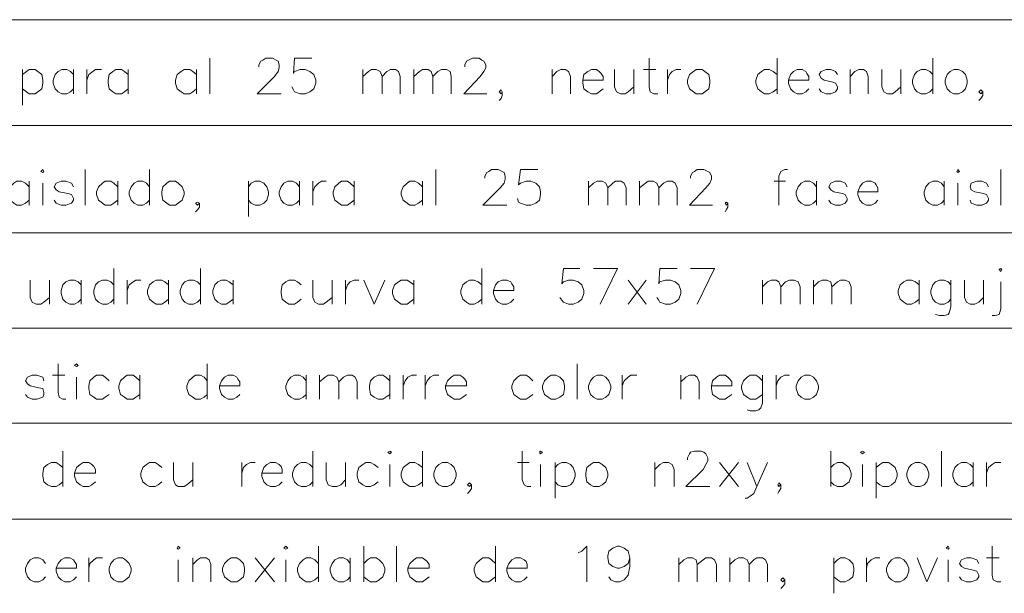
# Model space of a CAD drawing. Header units: millimetres. Extents: x 7 to 3083, y -677 to 294.
# Tile 202 of 256: x 1661 to 1704, y 81 to 106. Entities that reach past the tile are written whole.
import ezdxf

# ---------------------------------------------------------------- set-up
doc = ezdxf.new("R2010")
doc.units = ezdxf.units.MM
doc.layers.add('DGE_CONTORNOS', color=7, linetype='Continuous', lineweight=0)
doc.layers.add('DGE_DATOS', color=7, linetype='Continuous', lineweight=0)

# ---------------------------------------------------------------- blocks, each defined once
blk = doc.blocks.new('DGE_BT_006')
at = {"layer": 'DGE_CONTORNOS', "lineweight": 5}
for points in [[(23.5797, 106.031), (201.9723, 106.031)], [(23.5797, 101.3743), (201.9723, 101.3743)], [(23.5797, 96.633), (201.9723, 96.633)], [(23.5797, 92.442), (201.9723, 92.442)], [(23.5797, 88.251), (201.9723, 88.251)], [(23.5797, 84.0177), (201.9723, 84.0177)]]:
    blk.add_lwpolyline(points, dxfattribs=at)
at = {"layer": 'DGE_CONTORNOS', "lineweight": 13}
for points in [[(69.4267, 104.3377), (69.4267, 102.7714)], [(71.5857, 103.9567), (71.5857, 104.0414), (71.6703, 104.2107), (71.755, 104.253), (71.882, 104.3377), (72.1783, 104.3377), (72.3477, 104.253), (72.4323, 104.2107), (72.4747, 104.0414), (72.4747, 103.9144), (72.4323, 103.745), (72.263, 103.5333), (71.501, 102.7714), (72.5593, 102.7714)], [(73.914, 104.3377), (73.152, 104.3377), (73.1097, 103.6604), (73.152, 103.745), (73.406, 103.8297), (73.6177, 103.8297), (73.8293, 103.745), (73.9987, 103.618), (74.0833, 103.364), (74.0833, 103.237), (73.9987, 102.983), (73.8293, 102.856), (73.6177, 102.7714), (73.406, 102.7714), (73.152, 102.856), (73.1097, 102.9407), (73.025, 103.0677)], [(80.645, 103.9567), (80.645, 104.0414), (80.7297, 104.2107), (80.8143, 104.253), (80.9837, 104.3377), (81.28, 104.3377), (81.407, 104.253), (81.4917, 104.2107), (81.5763, 104.0414), (81.5763, 103.9144), (81.4917, 103.745), (81.3223, 103.5333), (80.6027, 102.7714), (81.6187, 102.7714)], [(88.773, 104.3377), (88.773, 103.0677), (88.8153, 102.856), (88.9847, 102.7714), (89.154, 102.7714)], [(94.4033, 104.3377), (94.4033, 102.7714)], [(101.2613, 104.3377), (101.2613, 102.7714)], [(61.1717, 103.8297), (61.1717, 102.2634)], [(61.1717, 103.618), (61.341, 103.745), (61.468, 103.8297), (61.722, 103.8297), (61.849, 103.745), (62.0183, 103.618), (62.0607, 103.364), (62.0607, 103.237), (62.0183, 102.983), (61.849, 102.856), (61.722, 102.7714), (61.468, 102.7714), (61.341, 102.856), (61.1717, 102.983)], [(63.4153, 103.618), (63.2883, 103.745), (63.119, 103.8297), (62.9073, 103.8297), (62.738, 103.745), (62.611, 103.618), (62.5263, 103.364), (62.5263, 103.237), (62.611, 102.983), (62.738, 102.856), (62.9073, 102.7714), (63.119, 102.7714), (63.2883, 102.856), (63.4153, 102.983)], [(63.4153, 103.8297), (63.4153, 102.7714)], [(64.008, 103.8297), (64.008, 102.7714)], [(64.008, 103.364), (64.0927, 103.618), (64.262, 103.745), (64.389, 103.8297), (64.643, 103.8297)], [(65.8283, 103.618), (65.659, 103.745), (65.532, 103.8297), (65.278, 103.8297), (65.151, 103.745), (64.9817, 103.618), (64.9393, 103.364), (64.9393, 103.237), (64.9817, 102.983), (65.151, 102.856), (65.278, 102.7714), (65.532, 102.7714), (65.659, 102.856), (65.8283, 102.983)], [(65.8283, 103.8297), (65.8283, 102.7714)], [(68.834, 103.618), (68.6647, 103.745), (68.5377, 103.8297), (68.2837, 103.8297), (68.1567, 103.745), (67.9873, 103.618), (67.9027, 103.364), (67.9027, 103.237), (67.9873, 102.983), (68.1567, 102.856), (68.2837, 102.7714), (68.5377, 102.7714), (68.6647, 102.856), (68.834, 102.983)], [(68.834, 103.8297), (68.834, 102.7714)], [(76.1577, 103.8297), (76.1577, 102.7714)], [(76.1577, 103.5333), (76.4117, 103.745), (76.5387, 103.8297), (76.7503, 103.8297), (76.9197, 103.745), (77.0043, 103.5333), (77.0043, 102.7714)], [(77.0043, 103.5333), (77.216, 103.745), (77.3853, 103.8297), (77.597, 103.8297), (77.724, 103.745), (77.8087, 103.5333), (77.8087, 102.7714)], [(78.4013, 103.8297), (78.4013, 102.7714)], [(78.4013, 103.5333), (78.6553, 103.745), (78.7823, 103.8297), (79.0363, 103.8297), (79.1633, 103.745), (79.248, 103.5333), (79.248, 102.7714)], [(79.248, 103.5333), (79.4597, 103.745), (79.629, 103.8297), (79.8407, 103.8297), (80.01, 103.745), (80.0523, 103.5333), (80.0523, 102.7714)], [(84.4973, 103.8297), (84.4973, 102.7714)], [(84.4973, 103.5333), (84.709, 103.745), (84.8783, 103.8297), (85.09, 103.8297), (85.217, 103.745), (85.3017, 103.5333), (85.3017, 102.7714)], [(85.852, 103.364), (86.741, 103.364), (86.741, 103.5333), (86.6563, 103.6604), (86.5717, 103.745), (86.4447, 103.8297), (86.233, 103.8297), (86.0637, 103.745), (85.8943, 103.618), (85.852, 103.364), (85.852, 103.237), (85.8943, 102.983), (86.0637, 102.856), (86.233, 102.7714), (86.4447, 102.7714), (86.5717, 102.856), (86.741, 102.983)], [(87.249, 103.8297), (87.249, 103.0677), (87.3337, 102.856), (87.503, 102.7714), (87.7147, 102.7714), (87.8417, 102.856), (88.0957, 103.0677)], [(88.0957, 103.8297), (88.0957, 102.7714)], [(88.519, 103.8297), (89.0693, 103.8297)], [(89.5773, 103.8297), (89.5773, 102.7714)], [(89.5773, 103.364), (89.662, 103.618), (89.789, 103.745), (89.9583, 103.8297), (90.17, 103.8297)], [(90.8473, 103.8297), (90.7203, 103.745), (90.551, 103.618), (90.4663, 103.364), (90.4663, 103.237), (90.551, 102.983), (90.7203, 102.856), (90.8473, 102.7714), (91.1013, 102.7714), (91.2283, 102.856), (91.3977, 102.983), (91.44, 103.237), (91.44, 103.364), (91.3977, 103.618), (91.2283, 103.745), (91.1013, 103.8297), (90.8473, 103.8297)], [(94.4033, 103.618), (94.234, 103.745), (94.0647, 103.8297), (93.853, 103.8297), (93.726, 103.745), (93.5567, 103.618), (93.472, 103.364), (93.472, 103.237), (93.5567, 102.983), (93.726, 102.856), (93.853, 102.7714), (94.0647, 102.7714), (94.234, 102.856), (94.4033, 102.983)], [(94.9113, 103.364), (95.8003, 103.364), (95.8003, 103.5333), (95.7157, 103.6604), (95.6733, 103.745), (95.504, 103.8297), (95.2923, 103.8297), (95.123, 103.745), (94.996, 103.618), (94.9113, 103.364), (94.9113, 103.237), (94.996, 102.983), (95.123, 102.856), (95.2923, 102.7714), (95.504, 102.7714), (95.6733, 102.856), (95.8003, 102.983)], [(97.0703, 103.618), (96.9857, 103.745), (96.774, 103.8297), (96.5623, 103.8297), (96.3507, 103.745), (96.266, 103.618), (96.3507, 103.4487), (96.4777, 103.364), (96.8587, 103.2794), (96.9857, 103.237), (97.0703, 103.0677), (97.0703, 102.983), (96.9857, 102.856), (96.774, 102.7714), (96.5623, 102.7714), (96.3507, 102.856), (96.266, 102.983)], [(97.6207, 103.8297), (97.6207, 102.7714)], [(97.6207, 103.5333), (97.8323, 103.745), (98.0017, 103.8297), (98.2133, 103.8297), (98.3403, 103.745), (98.425, 103.5333), (98.425, 102.7714)], [(99.0177, 103.8297), (99.0177, 103.0677), (99.1023, 102.856), (99.2717, 102.7714), (99.4833, 102.7714), (99.6103, 102.856), (99.8643, 103.0677)], [(99.8643, 103.8297), (99.8643, 102.7714)], [(101.2613, 103.618), (101.1343, 103.745), (100.965, 103.8297), (100.7533, 103.8297), (100.584, 103.745), (100.457, 103.618), (100.3723, 103.364), (100.3723, 103.237), (100.457, 102.983), (100.584, 102.856), (100.7533, 102.7714), (100.965, 102.7714), (101.1343, 102.856), (101.2613, 102.983)], [(102.1927, 103.8297), (102.0233, 103.745), (101.8963, 103.618), (101.8117, 103.364), (101.8117, 103.237), (101.8963, 102.983), (102.0233, 102.856), (102.1927, 102.7714), (102.4043, 102.7714), (102.5737, 102.856), (102.7007, 102.983), (102.7853, 103.237), (102.7853, 103.364), (102.7007, 103.618), (102.5737, 103.745), (102.4043, 103.8297), (102.1927, 103.8297)], [(82.296, 102.856), (82.2537, 102.9407), (82.169, 102.856), (82.2537, 102.7714), (82.296, 102.856), (82.296, 102.6867), (82.2537, 102.5597), (82.169, 102.475)], [(103.4627, 102.856), (103.378, 102.9407), (103.2933, 102.856), (103.378, 102.7714), (103.4627, 102.856), (103.4627, 102.6867), (103.378, 102.5597), (103.2933, 102.475)], [(61.976, 99.3423), (62.0607, 99.427), (62.103, 99.3423), (62.0607, 99.3), (61.976, 99.3423)], [(63.9233, 99.427), (63.9233, 97.8607)], [(66.7597, 99.427), (66.7597, 97.8607)], [(79.375, 99.427), (79.375, 97.8607)], [(81.534, 99.046), (81.534, 99.1307), (81.6187, 99.3), (81.7033, 99.3423), (81.8303, 99.427), (82.1267, 99.427), (82.296, 99.3423), (82.3807, 99.3), (82.423, 99.1307), (82.423, 99.0037), (82.3807, 98.8344), (82.2113, 98.6227), (81.4493, 97.8607), (82.5077, 97.8607)], [(83.8623, 99.427), (83.1003, 99.427), (83.0157, 98.7497), (83.1003, 98.8344), (83.3543, 98.919), (83.566, 98.919), (83.7777, 98.8344), (83.947, 98.665), (83.9893, 98.4534), (83.9893, 98.3264), (83.947, 98.0724), (83.7777, 97.9454), (83.566, 97.8607), (83.3543, 97.8607), (83.1003, 97.9454), (83.0157, 97.9877), (82.9733, 98.157)], [(90.5933, 99.046), (90.5933, 99.1307), (90.678, 99.3), (90.7627, 99.3423), (90.8897, 99.427), (91.186, 99.427), (91.3553, 99.3423), (91.44, 99.3), (91.5247, 99.1307), (91.5247, 99.0037), (91.44, 98.8344), (91.2707, 98.6227), (90.551, 97.8607), (91.567, 97.8607)], [(94.869, 99.427), (94.742, 99.427), (94.5727, 99.3423), (94.488, 99.1307), (94.488, 97.8607)], [(102.3197, 99.3423), (102.362, 99.427), (102.4467, 99.3423), (102.362, 99.3), (102.3197, 99.3423)], [(104.267, 99.427), (104.267, 97.8607)], [(61.468, 98.665), (61.2987, 98.8344), (61.1293, 98.919), (60.9177, 98.919), (60.7907, 98.8344), (60.6213, 98.665), (60.5367, 98.4534), (60.5367, 98.3264), (60.6213, 98.0724), (60.7907, 97.9454), (60.9177, 97.8607), (61.1293, 97.8607), (61.2987, 97.9454), (61.468, 98.0724)], [(61.468, 98.919), (61.468, 97.8607)], [(63.4153, 98.665), (63.3307, 98.8344), (63.0767, 98.919), (62.865, 98.919), (62.6533, 98.8344), (62.5687, 98.665), (62.6533, 98.538), (62.7803, 98.4534), (63.1613, 98.3687), (63.3307, 98.3264), (63.4153, 98.157), (63.4153, 98.0724), (63.3307, 97.9454), (63.0767, 97.8607), (62.865, 97.8607), (62.6533, 97.9454), (62.5687, 98.0724)], [(65.3627, 98.665), (65.1933, 98.8344), (65.0663, 98.919), (64.8123, 98.919), (64.6853, 98.8344), (64.516, 98.665), (64.4313, 98.4534), (64.4313, 98.3264), (64.516, 98.0724), (64.6853, 97.9454), (64.8123, 97.8607), (65.0663, 97.8607), (65.1933, 97.9454), (65.3627, 98.0724)], [(65.3627, 98.919), (65.3627, 97.8607)], [(66.7597, 98.665), (66.6327, 98.8344), (66.4633, 98.919), (66.2517, 98.919), (66.0823, 98.8344), (65.9553, 98.665), (65.8707, 98.4534), (65.8707, 98.3264), (65.9553, 98.0724), (66.0823, 97.9454), (66.2517, 97.8607), (66.4633, 97.8607), (66.6327, 97.9454), (66.7597, 98.0724)], [(67.6487, 98.919), (67.5217, 98.8344), (67.3523, 98.665), (67.31, 98.4534), (67.31, 98.3264), (67.3523, 98.0724), (67.5217, 97.9454), (67.6487, 97.8607), (67.9027, 97.8607), (68.0297, 97.9454), (68.199, 98.0724), (68.2837, 98.3264), (68.2837, 98.4534), (68.199, 98.665), (68.0297, 98.8344), (67.9027, 98.919), (67.6487, 98.919)], [(71.12, 98.919), (71.12, 97.3527)], [(71.12, 98.665), (71.247, 98.8344), (71.4163, 98.919), (71.628, 98.919), (71.7973, 98.8344), (71.9243, 98.665), (72.009, 98.4534), (72.009, 98.3264), (71.9243, 98.0724), (71.7973, 97.9454), (71.628, 97.8607), (71.4163, 97.8607), (71.247, 97.9454), (71.12, 98.0724)], [(73.3637, 98.665), (73.2367, 98.8344), (73.0673, 98.919), (72.8557, 98.919), (72.6863, 98.8344), (72.5593, 98.665), (72.4747, 98.4534), (72.4747, 98.3264), (72.5593, 98.0724), (72.6863, 97.9454), (72.8557, 97.8607), (73.0673, 97.8607), (73.2367, 97.9454), (73.3637, 98.0724)], [(73.3637, 98.919), (73.3637, 97.8607)], [(73.9563, 98.919), (73.9563, 97.8607)], [(73.9563, 98.4534), (74.041, 98.665), (74.2103, 98.8344), (74.3373, 98.919), (74.549, 98.919)], [(75.7767, 98.665), (75.6073, 98.8344), (75.4803, 98.919), (75.2263, 98.919), (75.0993, 98.8344), (74.93, 98.665), (74.8453, 98.4534), (74.8453, 98.3264), (74.93, 98.0724), (75.0993, 97.9454), (75.2263, 97.8607), (75.4803, 97.8607), (75.6073, 97.9454), (75.7767, 98.0724)], [(75.7767, 98.919), (75.7767, 97.8607)], [(78.7823, 98.665), (78.613, 98.8344), (78.4437, 98.919), (78.232, 98.919), (78.105, 98.8344), (77.9357, 98.665), (77.851, 98.4534), (77.851, 98.3264), (77.9357, 98.0724), (78.105, 97.9454), (78.232, 97.8607), (78.4437, 97.8607), (78.613, 97.9454), (78.7823, 98.0724)], [(78.7823, 98.919), (78.7823, 97.8607)], [(86.106, 98.919), (86.106, 97.8607)], [(86.106, 98.6227), (86.3177, 98.8344), (86.487, 98.919), (86.6987, 98.919), (86.868, 98.8344), (86.9527, 98.6227), (86.9527, 97.8607)], [(86.9527, 98.6227), (87.1643, 98.8344), (87.2913, 98.919), (87.5453, 98.919), (87.6723, 98.8344), (87.757, 98.6227), (87.757, 97.8607)], [(88.3497, 98.919), (88.3497, 97.8607)], [(88.3497, 98.6227), (88.6037, 98.8344), (88.7307, 98.919), (88.9423, 98.919), (89.1117, 98.8344), (89.1963, 98.6227), (89.1963, 97.8607)], [(89.1963, 98.6227), (89.408, 98.8344), (89.5773, 98.919), (89.789, 98.919), (89.916, 98.8344), (90.0007, 98.6227), (90.0007, 97.8607)], [(94.2763, 98.919), (94.7843, 98.919)], [(96.139, 98.665), (96.012, 98.8344), (95.8427, 98.919), (95.631, 98.919), (95.4617, 98.8344), (95.3347, 98.665), (95.25, 98.4534), (95.25, 98.3264), (95.3347, 98.0724), (95.4617, 97.9454), (95.631, 97.8607), (95.8427, 97.8607), (96.012, 97.9454), (96.139, 98.0724)], [(96.139, 98.919), (96.139, 97.8607)], [(97.4937, 98.665), (97.409, 98.8344), (97.1973, 98.919), (96.9857, 98.919), (96.774, 98.8344), (96.6893, 98.665), (96.774, 98.538), (96.901, 98.4534), (97.282, 98.3687), (97.409, 98.3264), (97.4937, 98.157), (97.4937, 98.0724), (97.409, 97.9454), (97.1973, 97.8607), (96.9857, 97.8607), (96.774, 97.9454), (96.6893, 98.0724)], [(97.9593, 98.4534), (98.8483, 98.4534), (98.8483, 98.6227), (98.7637, 98.7497), (98.7213, 98.8344), (98.552, 98.919), (98.3403, 98.919), (98.171, 98.8344), (98.044, 98.665), (97.9593, 98.4534), (97.9593, 98.3264), (98.044, 98.0724), (98.171, 97.9454), (98.3403, 97.8607), (98.552, 97.8607), (98.7213, 97.9454), (98.8483, 98.0724)], [(101.7693, 98.665), (101.6423, 98.8344), (101.473, 98.919), (101.2613, 98.919), (101.092, 98.8344), (100.965, 98.665), (100.8803, 98.4534), (100.8803, 98.3264), (100.965, 98.0724), (101.092, 97.9454), (101.2613, 97.8607), (101.473, 97.8607), (101.6423, 97.9454), (101.7693, 98.0724)], [(101.7693, 98.919), (101.7693, 97.8607)], [(103.7167, 98.665), (103.632, 98.8344), (103.4203, 98.919), (103.2087, 98.919), (102.9547, 98.8344), (102.9123, 98.665), (102.9547, 98.538), (103.124, 98.4534), (103.505, 98.3687), (103.632, 98.3264), (103.7167, 98.157), (103.7167, 98.0724), (103.632, 97.9454), (103.4203, 97.8607), (103.2087, 97.8607), (102.9547, 97.9454), (102.9123, 98.0724)], [(62.0607, 98.8344), (62.0607, 97.8607)], [(102.362, 98.8344), (102.362, 97.8607)], [(68.961, 97.9454), (68.8763, 97.9877), (68.7917, 97.9454), (68.8763, 97.8607), (68.961, 97.9454), (68.961, 97.776), (68.8763, 97.649), (68.7917, 97.5644)], [(92.2443, 97.9454), (92.1597, 97.9877), (92.1173, 97.9454), (92.1597, 97.8607), (92.2443, 97.9454), (92.2443, 97.776), (92.1597, 97.649), (92.1173, 97.5644)], [(65.1933, 95.0667), (65.1933, 93.5004)], [(69.0033, 95.0667), (69.0033, 93.5004)], [(81.407, 95.0667), (81.407, 93.5004)], [(85.725, 95.0667), (85.0053, 95.0667), (84.9207, 94.3894), (85.0053, 94.474), (85.217, 94.5587), (85.4287, 94.5587), (85.6403, 94.474), (85.8097, 94.347), (85.8943, 94.093), (85.8943, 93.966), (85.8097, 93.712), (85.6403, 93.585), (85.4287, 93.5004), (85.217, 93.5004), (85.0053, 93.585), (84.9207, 93.6697), (84.836, 93.7967)], [(86.614, 93.5004), (87.376, 95.0667), (86.3177, 95.0667)], [(90.0007, 95.0667), (89.2387, 95.0667), (89.1963, 94.3894), (89.2387, 94.474), (89.4927, 94.5587), (89.7043, 94.5587), (89.916, 94.474), (90.0853, 94.347), (90.17, 94.093), (90.17, 93.966), (90.0853, 93.712), (89.916, 93.585), (89.7043, 93.5004), (89.4927, 93.5004), (89.2387, 93.585), (89.1963, 93.6697), (89.1117, 93.7967)], [(90.8897, 93.5004), (91.6517, 95.0667), (90.5933, 95.0667)], [(104.1823, 95.0243), (104.267, 95.0667), (104.3093, 95.0243), (104.267, 94.9397), (104.1823, 95.0243)], [(61.5103, 94.5587), (61.5103, 93.7967), (61.595, 93.585), (61.7643, 93.5004), (61.976, 93.5004), (62.103, 93.585), (62.357, 93.7967)], [(62.357, 94.5587), (62.357, 93.5004)], [(63.754, 94.347), (63.627, 94.474), (63.4577, 94.5587), (63.246, 94.5587), (63.0767, 94.474), (62.9497, 94.347), (62.865, 94.093), (62.865, 93.966), (62.9497, 93.712), (63.0767, 93.585), (63.246, 93.5004), (63.4577, 93.5004), (63.627, 93.585), (63.754, 93.712)], [(63.754, 94.5587), (63.754, 93.5004)], [(65.1933, 94.347), (65.0663, 94.474), (64.897, 94.5587), (64.6853, 94.5587), (64.516, 94.474), (64.389, 94.347), (64.3043, 94.093), (64.3043, 93.966), (64.389, 93.712), (64.516, 93.585), (64.6853, 93.5004), (64.897, 93.5004), (65.0663, 93.585), (65.1933, 93.712)], [(65.786, 94.5587), (65.786, 93.5004)], [(65.786, 94.093), (65.8707, 94.347), (66.04, 94.474), (66.167, 94.5587), (66.3787, 94.5587)], [(67.6063, 94.347), (67.437, 94.474), (67.31, 94.5587), (67.056, 94.5587), (66.929, 94.474), (66.7597, 94.347), (66.675, 94.093), (66.675, 93.966), (66.7597, 93.712), (66.929, 93.585), (67.056, 93.5004), (67.31, 93.5004), (67.437, 93.585), (67.6063, 93.712)], [(67.6063, 94.5587), (67.6063, 93.5004)], [(69.0033, 94.347), (68.8763, 94.474), (68.707, 94.5587), (68.4953, 94.5587), (68.326, 94.474), (68.199, 94.347), (68.1143, 94.093), (68.1143, 93.966), (68.199, 93.712), (68.326, 93.585), (68.4953, 93.5004), (68.707, 93.5004), (68.8763, 93.585), (69.0033, 93.712)], [(70.4427, 94.347), (70.2733, 94.474), (70.1463, 94.5587), (69.9347, 94.5587), (69.7653, 94.474), (69.6383, 94.347), (69.5537, 94.093), (69.5537, 93.966), (69.6383, 93.712), (69.7653, 93.585), (69.9347, 93.5004), (70.1463, 93.5004), (70.2733, 93.585), (70.4427, 93.712)], [(70.4427, 94.5587), (70.4427, 93.5004)], [(73.4483, 94.347), (73.279, 94.474), (73.152, 94.5587), (72.898, 94.5587), (72.771, 94.474), (72.6017, 94.347), (72.5593, 94.093), (72.5593, 93.966), (72.6017, 93.712), (72.771, 93.585), (72.898, 93.5004), (73.152, 93.5004), (73.279, 93.585), (73.4483, 93.712)], [(73.9563, 94.5587), (73.9563, 93.7967), (74.041, 93.585), (74.2103, 93.5004), (74.422, 93.5004), (74.549, 93.585), (74.803, 93.7967)], [(74.803, 94.5587), (74.803, 93.5004)], [(75.3957, 94.5587), (75.3957, 93.5004)], [(75.3957, 94.093), (75.4803, 94.347), (75.6073, 94.474), (75.7767, 94.5587), (75.9883, 94.5587)], [(76.2, 94.5587), (76.6657, 93.5004), (77.1313, 94.5587)], [(78.4013, 94.347), (78.232, 94.474), (78.105, 94.5587), (77.851, 94.5587), (77.724, 94.474), (77.5547, 94.347), (77.47, 94.093), (77.47, 93.966), (77.5547, 93.712), (77.724, 93.585), (77.851, 93.5004), (78.105, 93.5004), (78.232, 93.585), (78.4013, 93.712)], [(78.4013, 94.5587), (78.4013, 93.5004)], [(81.407, 94.347), (81.2377, 94.474), (81.0683, 94.5587), (80.8567, 94.5587), (80.7297, 94.474), (80.5603, 94.347), (80.4757, 94.093), (80.4757, 93.966), (80.5603, 93.712), (80.7297, 93.585), (80.8567, 93.5004), (81.0683, 93.5004), (81.2377, 93.585), (81.407, 93.712)], [(81.915, 94.093), (82.804, 94.093), (82.804, 94.2624), (82.7193, 94.3894), (82.677, 94.474), (82.5077, 94.5587), (82.296, 94.5587), (82.1267, 94.474), (81.9997, 94.347), (81.915, 94.093), (81.915, 93.966), (81.9997, 93.712), (82.1267, 93.585), (82.296, 93.5004), (82.5077, 93.5004), (82.677, 93.585), (82.804, 93.712)], [(87.8417, 94.5587), (88.646, 93.5004)], [(88.646, 94.5587), (87.8417, 93.5004)], [(93.7683, 94.5587), (93.7683, 93.5004)], [(93.7683, 94.2624), (93.98, 94.474), (94.1493, 94.5587), (94.361, 94.5587), (94.488, 94.474), (94.5727, 94.2624), (94.5727, 93.5004)], [(94.5727, 94.2624), (94.7843, 94.474), (94.9537, 94.5587), (95.1653, 94.5587), (95.3347, 94.474), (95.4193, 94.2624), (95.4193, 93.5004)], [(96.012, 94.5587), (96.012, 93.5004)], [(96.012, 94.2624), (96.2237, 94.474), (96.393, 94.5587), (96.6047, 94.5587), (96.774, 94.474), (96.8163, 94.2624), (96.8163, 93.5004)], [(96.8163, 94.2624), (97.0703, 94.474), (97.1973, 94.5587), (97.409, 94.5587), (97.5783, 94.474), (97.663, 94.2624), (97.663, 93.5004)], [(100.6687, 94.347), (100.4993, 94.474), (100.33, 94.5587), (100.1183, 94.5587), (99.9913, 94.474), (99.822, 94.347), (99.7373, 94.093), (99.7373, 93.966), (99.822, 93.712), (99.9913, 93.585), (100.1183, 93.5004), (100.33, 93.5004), (100.4993, 93.585), (100.6687, 93.712)], [(100.6687, 94.5587), (100.6687, 93.5004)], [(102.0657, 94.347), (101.9387, 94.474), (101.7693, 94.5587), (101.5577, 94.5587), (101.3883, 94.474), (101.2613, 94.347), (101.1767, 94.093), (101.1767, 93.966), (101.2613, 93.712), (101.3883, 93.585), (101.5577, 93.5004), (101.7693, 93.5004), (101.9387, 93.585), (102.0657, 93.712)], [(102.0657, 94.5587), (102.0657, 93.3734), (101.981, 93.1194), (101.9387, 93.0347), (101.7693, 92.9923), (101.5577, 92.9923), (101.3883, 93.0347)], [(102.6583, 94.5587), (102.6583, 93.7967), (102.743, 93.585), (102.9123, 93.5004), (103.124, 93.5004), (103.2933, 93.585), (103.505, 93.7967)], [(103.505, 94.5587), (103.505, 93.5004)], [(104.267, 94.474), (104.267, 93.2887), (104.1823, 93.0347), (104.013, 92.9923), (103.886, 92.9923)], [(62.738, 90.8757), (62.738, 89.6057), (62.7803, 89.394), (62.9497, 89.3094), (63.0767, 89.3094)], [(63.4577, 90.791), (63.5423, 90.8757), (63.627, 90.791), (63.5423, 90.7487), (63.4577, 90.791)], [(69.2997, 90.8757), (69.2997, 89.3094)], [(85.598, 90.8757), (85.598, 89.3094)], [(62.103, 90.1137), (62.0607, 90.283), (61.8067, 90.3677), (61.595, 90.3677), (61.3833, 90.283), (61.2987, 90.1137), (61.3833, 89.9867), (61.5103, 89.902), (61.8913, 89.8174), (62.0607, 89.775), (62.103, 89.6057), (62.103, 89.521), (62.0607, 89.394), (61.8067, 89.3094), (61.595, 89.3094), (61.3833, 89.394), (61.2987, 89.521)], [(62.484, 90.3677), (63.0343, 90.3677)], [(63.5423, 90.283), (63.5423, 89.3094)], [(64.9817, 90.1137), (64.8123, 90.283), (64.6853, 90.3677), (64.4313, 90.3677), (64.3043, 90.283), (64.135, 90.1137), (64.0927, 89.902), (64.0927, 89.775), (64.135, 89.521), (64.3043, 89.394), (64.4313, 89.3094), (64.6853, 89.3094), (64.8123, 89.394), (64.9817, 89.521)], [(66.3363, 90.1137), (66.167, 90.283), (66.04, 90.3677), (65.786, 90.3677), (65.659, 90.283), (65.4897, 90.1137), (65.405, 89.902), (65.405, 89.775), (65.4897, 89.521), (65.659, 89.394), (65.786, 89.3094), (66.04, 89.3094), (66.167, 89.394), (66.3363, 89.521)], [(66.3363, 90.3677), (66.3363, 89.3094)], [(69.2997, 90.1137), (69.1727, 90.283), (69.0033, 90.3677), (68.7917, 90.3677), (68.6647, 90.283), (68.4953, 90.1137), (68.4107, 89.902), (68.4107, 89.775), (68.4953, 89.521), (68.6647, 89.394), (68.7917, 89.3094), (69.0033, 89.3094), (69.1727, 89.394), (69.2997, 89.521)], [(69.85, 89.902), (70.739, 89.902), (70.739, 90.0714), (70.6543, 90.1984), (70.612, 90.283), (70.4427, 90.3677), (70.231, 90.3677), (70.0617, 90.283), (69.9347, 90.1137), (69.85, 89.902), (69.85, 89.775), (69.9347, 89.521), (70.0617, 89.394), (70.231, 89.3094), (70.4427, 89.3094), (70.612, 89.394), (70.739, 89.521)], [(73.66, 90.1137), (73.533, 90.283), (73.3637, 90.3677), (73.152, 90.3677), (72.9827, 90.283), (72.8557, 90.1137), (72.771, 89.902), (72.771, 89.775), (72.8557, 89.521), (72.9827, 89.394), (73.152, 89.3094), (73.3637, 89.3094), (73.533, 89.394), (73.66, 89.521)], [(73.66, 90.3677), (73.66, 89.3094)], [(74.2527, 90.3677), (74.2527, 89.3094)], [(74.2527, 90.0714), (74.5067, 90.283), (74.6337, 90.3677), (74.8453, 90.3677), (75.0147, 90.283), (75.0993, 90.0714), (75.0993, 89.3094)], [(75.0993, 90.0714), (75.311, 90.283), (75.4803, 90.3677), (75.692, 90.3677), (75.819, 90.283), (75.9037, 90.0714), (75.9037, 89.3094)], [(77.343, 90.1137), (77.1737, 90.283), (77.0467, 90.3677), (76.835, 90.3677), (76.6657, 90.283), (76.4963, 90.1137), (76.454, 89.902), (76.454, 89.775), (76.4963, 89.521), (76.6657, 89.394), (76.835, 89.3094), (77.0467, 89.3094), (77.1737, 89.394), (77.343, 89.521)], [(77.343, 90.3677), (77.343, 89.3094)], [(77.9357, 90.3677), (77.9357, 89.3094)], [(77.9357, 89.902), (78.0203, 90.1137), (78.1473, 90.283), (78.3167, 90.3677), (78.5283, 90.3677)], [(78.9093, 90.3677), (78.9093, 89.3094)], [(78.9093, 89.902), (78.994, 90.1137), (79.121, 90.283), (79.2903, 90.3677), (79.502, 90.3677)], [(79.7983, 89.902), (80.7297, 89.902), (80.7297, 90.0714), (80.645, 90.1984), (80.5603, 90.283), (80.4333, 90.3677), (80.1793, 90.3677), (80.0523, 90.283), (79.883, 90.1137), (79.7983, 89.902), (79.7983, 89.775), (79.883, 89.521), (80.0523, 89.394), (80.1793, 89.3094), (80.4333, 89.3094), (80.5603, 89.394), (80.7297, 89.521)], [(83.6507, 90.1137), (83.4813, 90.283), (83.3543, 90.3677), (83.1003, 90.3677), (82.9733, 90.283), (82.804, 90.1137), (82.7193, 89.902), (82.7193, 89.775), (82.804, 89.521), (82.9733, 89.394), (83.1003, 89.3094), (83.3543, 89.3094), (83.4813, 89.394), (83.6507, 89.521)], [(84.455, 90.3677), (84.328, 90.283), (84.1587, 90.1137), (84.074, 89.902), (84.074, 89.775), (84.1587, 89.521), (84.328, 89.394), (84.455, 89.3094), (84.6667, 89.3094), (84.836, 89.394), (85.0053, 89.521), (85.0477, 89.775), (85.0477, 89.902), (85.0053, 90.1137), (84.836, 90.283), (84.6667, 90.3677), (84.455, 90.3677)], [(86.487, 90.3677), (86.3177, 90.283), (86.1907, 90.1137), (86.106, 89.902), (86.106, 89.775), (86.1907, 89.521), (86.3177, 89.394), (86.487, 89.3094), (86.6987, 89.3094), (86.868, 89.394), (86.995, 89.521), (87.0797, 89.775), (87.0797, 89.902), (86.995, 90.1137), (86.868, 90.283), (86.6987, 90.3677), (86.487, 90.3677)], [(87.5877, 90.3677), (87.5877, 89.3094)], [(87.5877, 89.902), (87.6723, 90.1137), (87.8417, 90.283), (87.9687, 90.3677), (88.2227, 90.3677)], [(90.17, 90.3677), (90.17, 89.3094)], [(90.17, 90.0714), (90.3817, 90.283), (90.551, 90.3677), (90.7627, 90.3677), (90.8897, 90.283), (90.9743, 90.0714), (90.9743, 89.3094)], [(91.5247, 89.902), (92.4137, 89.902), (92.4137, 90.0714), (92.329, 90.1984), (92.2443, 90.283), (92.1173, 90.3677), (91.8633, 90.3677), (91.7363, 90.283), (91.567, 90.1137), (91.5247, 89.902), (91.5247, 89.775), (91.567, 89.521), (91.7363, 89.394), (91.8633, 89.3094), (92.1173, 89.3094), (92.2443, 89.394), (92.4137, 89.521)], [(93.7683, 90.1137), (93.599, 90.283), (93.472, 90.3677), (93.218, 90.3677), (93.091, 90.283), (92.9217, 90.1137), (92.837, 89.902), (92.837, 89.775), (92.9217, 89.521), (93.091, 89.394), (93.218, 89.3094), (93.472, 89.3094), (93.599, 89.394), (93.7683, 89.521)], [(93.7683, 90.3677), (93.7683, 89.14), (93.6837, 88.9284), (93.599, 88.8437), (93.472, 88.8014), (93.218, 88.8014), (93.091, 88.8437)], [(94.361, 90.3677), (94.361, 89.3094)], [(94.361, 89.902), (94.4457, 90.1137), (94.5727, 90.283), (94.742, 90.3677), (94.9537, 90.3677)], [(95.631, 90.3677), (95.4617, 90.283), (95.3347, 90.1137), (95.25, 89.902), (95.25, 89.775), (95.3347, 89.521), (95.4617, 89.394), (95.631, 89.3094), (95.8427, 89.3094), (96.012, 89.394), (96.139, 89.521), (96.2237, 89.775), (96.2237, 89.902), (96.139, 90.1137), (96.012, 90.283), (95.8427, 90.3677), (95.631, 90.3677)], [(62.9497, 87.0234), (62.9497, 85.457)], [(73.9563, 87.0234), (73.9563, 85.457)], [(77.2583, 86.981), (77.343, 87.0234), (77.4277, 86.981), (77.343, 86.8964), (77.2583, 86.981)], [(78.7823, 87.0234), (78.7823, 85.457)], [(83.185, 87.0234), (83.185, 85.7534), (83.2697, 85.5417), (83.3967, 85.457), (83.566, 85.457)], [(83.947, 86.981), (83.9893, 87.0234), (84.074, 86.981), (83.9893, 86.8964), (83.947, 86.981)], [(90.4663, 86.6424), (90.4663, 86.727), (90.551, 86.8964), (90.5933, 86.981), (90.7627, 87.0234), (91.059, 87.0234), (91.186, 86.981), (91.2707, 86.8964), (91.3553, 86.727), (91.3553, 86.6), (91.2707, 86.4307), (91.1437, 86.219), (90.3817, 85.457), (91.44, 85.457)], [(96.774, 87.0234), (96.774, 85.457)], [(98.0863, 86.981), (98.171, 87.0234), (98.2557, 86.981), (98.171, 86.8964), (98.0863, 86.981)], [(101.6423, 87.0234), (101.6423, 85.457)], [(62.9497, 86.3037), (62.7803, 86.4307), (62.6533, 86.5154), (62.4417, 86.5154), (62.2723, 86.4307), (62.103, 86.3037), (62.0607, 86.0497), (62.0607, 85.9227), (62.103, 85.6687), (62.2723, 85.5417), (62.4417, 85.457), (62.6533, 85.457), (62.7803, 85.5417), (62.9497, 85.6687)], [(63.4577, 86.0497), (64.389, 86.0497), (64.389, 86.219), (64.3043, 86.346), (64.2197, 86.4307), (64.0927, 86.5154), (63.8387, 86.5154), (63.7117, 86.4307), (63.5423, 86.3037), (63.4577, 86.0497), (63.4577, 85.9227), (63.5423, 85.6687), (63.7117, 85.5417), (63.8387, 85.457), (64.0927, 85.457), (64.2197, 85.5417), (64.389, 85.6687)], [(67.31, 86.3037), (67.1407, 86.4307), (67.0137, 86.5154), (66.7597, 86.5154), (66.6327, 86.4307), (66.4633, 86.3037), (66.3787, 86.0497), (66.3787, 85.9227), (66.4633, 85.6687), (66.6327, 85.5417), (66.7597, 85.457), (67.0137, 85.457), (67.1407, 85.5417), (67.31, 85.6687)], [(67.818, 86.5154), (67.818, 85.7534), (67.9027, 85.5417), (68.0297, 85.457), (68.2837, 85.457), (68.4107, 85.5417), (68.6647, 85.7534)], [(68.6647, 86.5154), (68.6647, 85.457)], [(70.8237, 86.5154), (70.8237, 85.457)], [(70.8237, 86.0497), (70.9083, 86.3037), (71.0353, 86.4307), (71.2047, 86.5154), (71.4163, 86.5154)], [(71.7127, 86.0497), (72.6017, 86.0497), (72.6017, 86.219), (72.5593, 86.346), (72.4747, 86.4307), (72.3053, 86.5154), (72.0937, 86.5154), (71.9243, 86.4307), (71.7973, 86.3037), (71.7127, 86.0497), (71.7127, 85.9227), (71.7973, 85.6687), (71.9243, 85.5417), (72.0937, 85.457), (72.3053, 85.457), (72.4747, 85.5417), (72.6017, 85.6687)], [(73.9563, 86.3037), (73.8293, 86.4307), (73.66, 86.5154), (73.4483, 86.5154), (73.279, 86.4307), (73.152, 86.3037), (73.0673, 86.0497), (73.0673, 85.9227), (73.152, 85.6687), (73.279, 85.5417), (73.4483, 85.457), (73.66, 85.457), (73.8293, 85.5417), (73.9563, 85.6687)], [(74.549, 86.5154), (74.549, 85.7534), (74.6337, 85.5417), (74.803, 85.457), (75.0147, 85.457), (75.184, 85.5417), (75.3957, 85.7534)], [(75.3957, 86.5154), (75.3957, 85.457)], [(76.835, 86.3037), (76.6657, 86.4307), (76.4963, 86.5154), (76.2847, 86.5154), (76.1577, 86.4307), (75.9883, 86.3037), (75.9037, 86.0497), (75.9037, 85.9227), (75.9883, 85.6687), (76.1577, 85.5417), (76.2847, 85.457), (76.4963, 85.457), (76.6657, 85.5417), (76.835, 85.6687)], [(77.343, 86.4307), (77.343, 85.457)], [(78.7823, 86.3037), (78.613, 86.4307), (78.4437, 86.5154), (78.232, 86.5154), (78.105, 86.4307), (77.9357, 86.3037), (77.851, 86.0497), (77.851, 85.9227), (77.9357, 85.6687), (78.105, 85.5417), (78.232, 85.457), (78.4437, 85.457), (78.613, 85.5417), (78.7823, 85.6687)], [(79.6713, 86.5154), (79.502, 86.4307), (79.375, 86.3037), (79.2903, 86.0497), (79.2903, 85.9227), (79.375, 85.6687), (79.502, 85.5417), (79.6713, 85.457), (79.883, 85.457), (80.0523, 85.5417), (80.1793, 85.6687), (80.264, 85.9227), (80.264, 86.0497), (80.1793, 86.3037), (80.0523, 86.4307), (79.883, 86.5154), (79.6713, 86.5154)], [(82.9733, 86.5154), (83.4813, 86.5154)], [(83.9893, 86.4307), (83.9893, 85.457)], [(84.6243, 86.5154), (84.6243, 84.949)], [(84.6243, 86.3037), (84.7513, 86.4307), (84.9207, 86.5154), (85.1323, 86.5154), (85.3017, 86.4307), (85.4287, 86.3037), (85.5133, 86.0497), (85.5133, 85.9227), (85.4287, 85.6687), (85.3017, 85.5417), (85.1323, 85.457), (84.9207, 85.457), (84.7513, 85.5417), (84.6243, 85.6687)], [(86.3177, 86.5154), (86.1907, 86.4307), (86.0213, 86.3037), (85.979, 86.0497), (85.979, 85.9227), (86.0213, 85.6687), (86.1907, 85.5417), (86.3177, 85.457), (86.5717, 85.457), (86.6987, 85.5417), (86.868, 85.6687), (86.9527, 85.9227), (86.9527, 86.0497), (86.868, 86.3037), (86.6987, 86.4307), (86.5717, 86.5154), (86.3177, 86.5154)], [(89.027, 86.5154), (89.027, 85.457)], [(89.027, 86.219), (89.2387, 86.4307), (89.408, 86.5154), (89.6197, 86.5154), (89.789, 86.4307), (89.8737, 86.219), (89.8737, 85.457)], [(91.8633, 86.5154), (92.71, 85.457)], [(92.71, 86.5154), (91.8633, 85.457)], [(93.091, 86.5154), (93.5143, 85.457), (93.98, 86.5154)], [(96.774, 86.3037), (96.901, 86.4307), (97.0703, 86.5154), (97.282, 86.5154), (97.409, 86.4307), (97.5783, 86.3037), (97.663, 86.0497), (97.663, 85.9227), (97.5783, 85.6687), (97.409, 85.5417), (97.282, 85.457), (97.0703, 85.457), (96.901, 85.5417), (96.774, 85.6687)], [(98.171, 86.4307), (98.171, 85.457)], [(98.7637, 86.5154), (98.7637, 84.949)], [(98.7637, 86.3037), (98.933, 86.4307), (99.06, 86.5154), (99.314, 86.5154), (99.441, 86.4307), (99.6103, 86.3037), (99.695, 86.0497), (99.695, 85.9227), (99.6103, 85.6687), (99.441, 85.5417), (99.314, 85.457), (99.06, 85.457), (98.933, 85.5417), (98.7637, 85.6687)], [(100.4993, 86.5154), (100.33, 86.4307), (100.203, 86.3037), (100.1183, 86.0497), (100.1183, 85.9227), (100.203, 85.6687), (100.33, 85.5417), (100.4993, 85.457), (100.711, 85.457), (100.8803, 85.5417), (101.0073, 85.6687), (101.092, 85.9227), (101.092, 86.0497), (101.0073, 86.3037), (100.8803, 86.4307), (100.711, 86.5154), (100.4993, 86.5154)], [(103.0393, 86.3037), (102.9123, 86.4307), (102.743, 86.5154), (102.5313, 86.5154), (102.362, 86.4307), (102.235, 86.3037), (102.1503, 86.0497), (102.1503, 85.9227), (102.235, 85.6687), (102.362, 85.5417), (102.5313, 85.457), (102.743, 85.457), (102.9123, 85.5417), (103.0393, 85.6687)], [(103.0393, 86.5154), (103.0393, 85.457)], [(103.632, 86.5154), (103.632, 85.457)], [(103.632, 86.0497), (103.7167, 86.3037), (103.886, 86.4307), (104.013, 86.5154), (104.267, 86.5154)], [(80.9413, 85.5417), (80.8567, 85.6264), (80.772, 85.5417), (80.8567, 85.457), (80.9413, 85.5417), (80.9413, 85.3724), (80.8567, 85.2454), (80.772, 85.1607)], [(93.5143, 85.457), (93.3873, 85.1607), (93.218, 85.0337), (93.091, 84.949), (93.0063, 84.949)], [(94.5727, 85.5417), (94.488, 85.6264), (94.4457, 85.5417), (94.488, 85.457), (94.5727, 85.5417), (94.5727, 85.3724), (94.488, 85.2454), (94.4457, 85.1607)], [(67.9873, 82.7477), (68.0297, 82.8324), (68.1143, 82.7477), (68.0297, 82.7054), (67.9873, 82.7477)], [(72.6863, 82.7477), (72.771, 82.8324), (72.8557, 82.7477), (72.771, 82.7054), (72.6863, 82.7477)], [(74.2103, 82.8324), (74.2103, 81.266)], [(76.2, 82.8324), (76.2, 81.266)], [(77.6393, 82.8324), (77.6393, 81.266)], [(81.9997, 82.8324), (81.9997, 81.266)], [(85.6403, 82.536), (85.8097, 82.6207), (86.0213, 82.8324), (86.0213, 81.266)], [(87.9263, 82.3244), (87.8417, 82.0704), (87.6723, 81.9434), (87.4607, 81.8587), (87.376, 81.8587), (87.1643, 81.9434), (86.995, 82.0704), (86.9527, 82.3244), (86.9527, 82.409), (86.995, 82.6207), (87.1643, 82.7477), (87.376, 82.8324), (87.4607, 82.8324), (87.6723, 82.7477), (87.8417, 82.6207), (87.9263, 82.3244), (87.9263, 81.9434), (87.8417, 81.5624), (87.6723, 81.3507), (87.4607, 81.266), (87.2913, 81.266), (87.0797, 81.3507), (86.995, 81.4777)], [(101.854, 82.7477), (101.9387, 82.8324), (101.981, 82.7477), (101.9387, 82.7054), (101.854, 82.7477)], [(103.886, 82.8324), (103.886, 81.5624), (103.9283, 81.3507), (104.0977, 81.266), (104.267, 81.266)], [(62.1877, 82.0704), (62.0607, 82.2397), (61.8913, 82.3244), (61.6797, 82.3244), (61.5103, 82.2397), (61.3833, 82.0704), (61.2987, 81.8587), (61.2987, 81.7317), (61.3833, 81.4777), (61.5103, 81.3507), (61.6797, 81.266), (61.8913, 81.266), (62.0607, 81.3507), (62.1877, 81.4777)], [(62.6533, 81.8587), (63.5423, 81.8587), (63.5423, 82.028), (63.4577, 82.155), (63.4153, 82.2397), (63.246, 82.3244), (63.0343, 82.3244), (62.865, 82.2397), (62.738, 82.0704), (62.6533, 81.8587), (62.6533, 81.7317), (62.738, 81.4777), (62.865, 81.3507), (63.0343, 81.266), (63.246, 81.266), (63.4153, 81.3507), (63.5423, 81.4777)], [(64.0927, 82.3244), (64.0927, 81.266)], [(64.0927, 81.8587), (64.135, 82.0704), (64.3043, 82.2397), (64.4313, 82.3244), (64.6853, 82.3244)], [(65.3627, 82.3244), (65.1933, 82.2397), (65.0663, 82.0704), (64.9817, 81.8587), (64.9817, 81.7317), (65.0663, 81.4777), (65.1933, 81.3507), (65.3627, 81.266), (65.5743, 81.266), (65.7013, 81.3507), (65.8707, 81.4777), (65.9553, 81.7317), (65.9553, 81.8587), (65.8707, 82.0704), (65.7013, 82.2397), (65.5743, 82.3244), (65.3627, 82.3244)], [(68.0297, 82.2397), (68.0297, 81.266)], [(68.6647, 82.3244), (68.6647, 81.266)], [(68.6647, 82.028), (68.8763, 82.2397), (69.0033, 82.3244), (69.2573, 82.3244), (69.3843, 82.2397), (69.469, 82.028), (69.469, 81.266)], [(70.358, 82.3244), (70.231, 82.2397), (70.0617, 82.0704), (69.977, 81.8587), (69.977, 81.7317), (70.0617, 81.4777), (70.231, 81.3507), (70.358, 81.266), (70.612, 81.266), (70.739, 81.3507), (70.9083, 81.4777), (70.9507, 81.7317), (70.9507, 81.8587), (70.9083, 82.0704), (70.739, 82.2397), (70.612, 82.3244), (70.358, 82.3244)], [(71.4163, 82.3244), (72.263, 81.266)], [(72.263, 82.3244), (71.4163, 81.266)], [(72.771, 82.2397), (72.771, 81.266)], [(74.2103, 82.0704), (74.041, 82.2397), (73.8717, 82.3244), (73.66, 82.3244), (73.533, 82.2397), (73.3637, 82.0704), (73.279, 81.8587), (73.279, 81.7317), (73.3637, 81.4777), (73.533, 81.3507), (73.66, 81.266), (73.8717, 81.266), (74.041, 81.3507), (74.2103, 81.4777)], [(75.6073, 82.0704), (75.4803, 82.2397), (75.311, 82.3244), (75.0993, 82.3244), (74.93, 82.2397), (74.803, 82.0704), (74.7183, 81.8587), (74.7183, 81.7317), (74.803, 81.4777), (74.93, 81.3507), (75.0993, 81.266), (75.311, 81.266), (75.4803, 81.3507), (75.6073, 81.4777)], [(75.6073, 82.3244), (75.6073, 81.266)], [(76.2, 82.0704), (76.3693, 82.2397), (76.4963, 82.3244), (76.7503, 82.3244), (76.8773, 82.2397), (77.0467, 82.0704), (77.1313, 81.8587), (77.1313, 81.7317), (77.0467, 81.4777), (76.8773, 81.3507), (76.7503, 81.266), (76.4963, 81.266), (76.3693, 81.3507), (76.2, 81.4777)], [(78.1473, 81.8587), (79.0787, 81.8587), (79.0787, 82.028), (78.994, 82.155), (78.9093, 82.2397), (78.7823, 82.3244), (78.5283, 82.3244), (78.4013, 82.2397), (78.232, 82.0704), (78.1473, 81.8587), (78.1473, 81.7317), (78.232, 81.4777), (78.4013, 81.3507), (78.5283, 81.266), (78.7823, 81.266), (78.9093, 81.3507), (79.0787, 81.4777)], [(81.9997, 82.0704), (81.8303, 82.2397), (81.7033, 82.3244), (81.4493, 82.3244), (81.3223, 82.2397), (81.153, 82.0704), (81.0683, 81.8587), (81.0683, 81.7317), (81.153, 81.4777), (81.3223, 81.3507), (81.4493, 81.266), (81.7033, 81.266), (81.8303, 81.3507), (81.9997, 81.4777)], [(82.5077, 81.8587), (83.3967, 81.8587), (83.3967, 82.028), (83.3543, 82.155), (83.2697, 82.2397), (83.1003, 82.3244), (82.8887, 82.3244), (82.7193, 82.2397), (82.5923, 82.0704), (82.5077, 81.8587), (82.5077, 81.7317), (82.5923, 81.4777), (82.7193, 81.3507), (82.8887, 81.266), (83.1003, 81.266), (83.2697, 81.3507), (83.3967, 81.4777)], [(90.0853, 82.3244), (90.0853, 81.266)], [(90.0853, 82.028), (90.297, 82.2397), (90.4663, 82.3244), (90.678, 82.3244), (90.8473, 82.2397), (90.8897, 82.028), (90.8897, 81.266)], [(90.8897, 82.028), (91.1437, 82.2397), (91.2707, 82.3244), (91.5247, 82.3244), (91.6517, 82.2397), (91.7363, 82.028), (91.7363, 81.266)], [(92.329, 82.3244), (92.329, 81.266)], [(92.329, 82.028), (92.5407, 82.2397), (92.71, 82.3244), (92.9217, 82.3244), (93.091, 82.2397), (93.1757, 82.028), (93.1757, 81.266)], [(93.1757, 82.028), (93.3873, 82.2397), (93.5143, 82.3244), (93.7683, 82.3244), (93.8953, 82.2397), (93.98, 82.028), (93.98, 81.266)], [(96.901, 82.3244), (96.901, 80.758)], [(96.901, 82.0704), (97.0703, 82.2397), (97.1973, 82.3244), (97.409, 82.3244), (97.5783, 82.2397), (97.7477, 82.0704), (97.79, 81.8587), (97.79, 81.7317), (97.7477, 81.4777), (97.5783, 81.3507), (97.409, 81.266), (97.1973, 81.266), (97.0703, 81.3507), (96.901, 81.4777)], [(98.3403, 82.3244), (98.3403, 81.266)], [(98.3403, 81.8587), (98.3827, 82.0704), (98.552, 82.2397), (98.7213, 82.3244), (98.933, 82.3244)], [(99.6103, 82.3244), (99.441, 82.2397), (99.314, 82.0704), (99.2293, 81.8587), (99.2293, 81.7317), (99.314, 81.4777), (99.441, 81.3507), (99.6103, 81.266), (99.822, 81.266), (99.9913, 81.3507), (100.1183, 81.4777), (100.203, 81.7317), (100.203, 81.8587), (100.1183, 82.0704), (99.9913, 82.2397), (99.822, 82.3244), (99.6103, 82.3244)], [(100.584, 82.3244), (101.0073, 81.266), (101.473, 82.3244)], [(101.9387, 82.2397), (101.9387, 81.266)], [(103.2933, 82.0704), (103.2087, 82.2397), (102.9547, 82.3244), (102.743, 82.3244), (102.5313, 82.2397), (102.4467, 82.0704), (102.5313, 81.9434), (102.6583, 81.8587), (103.0393, 81.774), (103.2087, 81.7317), (103.2933, 81.5624), (103.2933, 81.4777), (103.2087, 81.3507), (102.9547, 81.266), (102.743, 81.266), (102.5313, 81.3507), (102.4467, 81.4777)], [(103.632, 82.3244), (104.1823, 82.3244)], [(94.742, 81.3507), (94.6573, 81.4354), (94.5727, 81.3507), (94.6573, 81.266), (94.742, 81.3507), (94.742, 81.1814), (94.6573, 81.0544), (94.5727, 80.9697)]]:
    blk.add_lwpolyline(points, dxfattribs=at)
at = {"layer": 'DGE_DATOS', "flags": 1}
for tag, p in [('NORMA', (12, -5)), ('LAMINA', (12, -8)), ('PAGINA_PDF', (12, -11))]:
    blk.add_attdef(tag, p, '', height=1.5, dxfattribs=at)

msp = doc.modelspace()

# ---------------------------------------------------------------- block references
msp.add_blockref('DGE_BT_006', (1600, 0))

doc.saveas('drawing.dxf')
